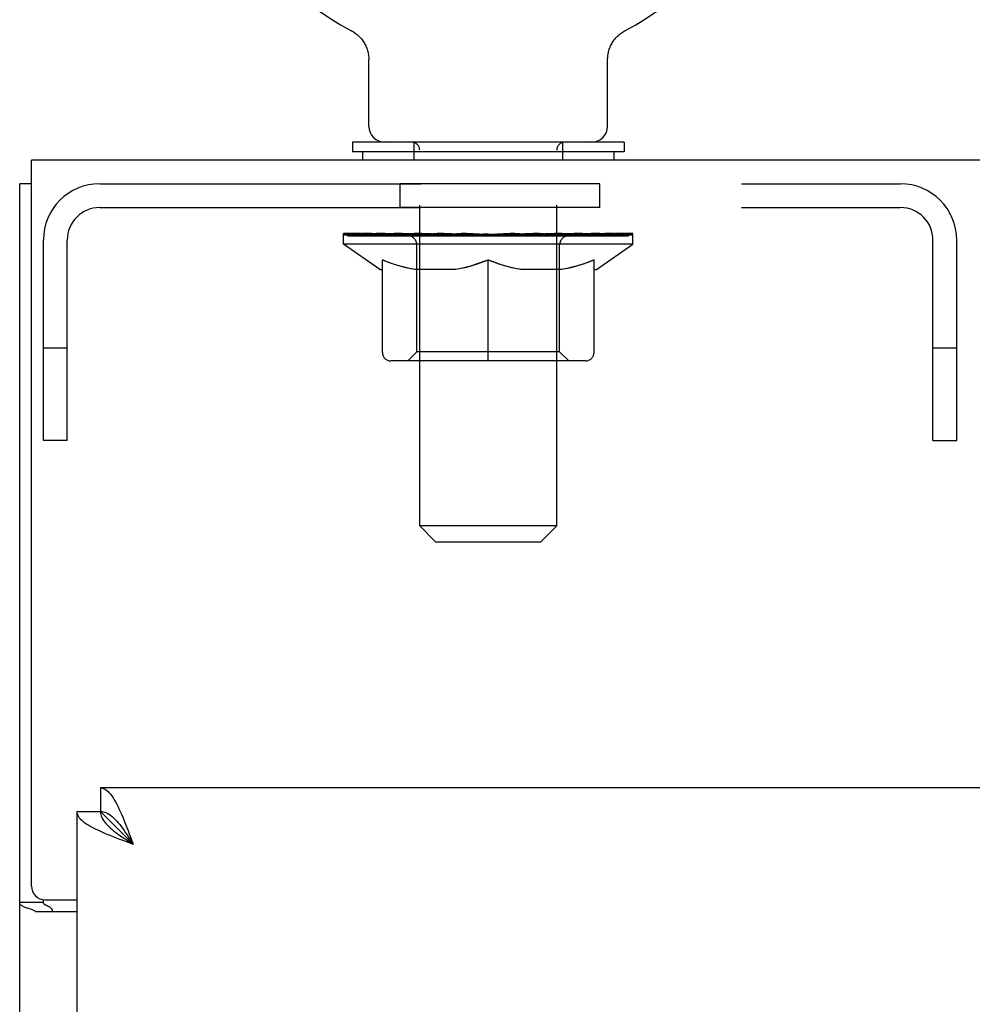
# Model space of a CAD drawing. Header units: inches. Extents: x 0 to 256, y 0 to 165.
# Tile 35 of 88: x 53.05 to 57.23, y 114.26 to 118.57. Entities that reach past the tile are written whole.
import ezdxf

# ---------------------------------------------------------------- set-up
doc = ezdxf.new("R2010")
doc.units = ezdxf.units.IN
doc.header["$LTSCALE"] = 14.05744
doc.header["$MEASUREMENT"] = 0
doc.linetypes.add('HIDDEN', pattern=[0.2, 0.1, -0.1])
doc.layers.get('0').update_dxf_attribs({"linetype": 'CONTINUOUS'})
doc.layers.add('02___PRT_ALL_AXES', color=7, linetype='CONTINUOUS')
doc.layers.add('DEFAULT_2', color=8, linetype='HIDDEN')

msp = doc.modelspace()

# ---------------------------------------------------------------- linework, layer by layer
at = {"color": 7, "linetype": 'Continuous'}
for p, q in [((54.5063, 118.5268), (54.5064, 118.5267)), ((54.5063, 118.5268), (54.5109, 118.5242)), ((54.5076, 118.5261), (54.5095, 118.5251)), ((54.5109, 118.5242), (54.5154, 118.5215)), ((54.5154, 118.5216), (54.5198, 118.5187)), ((55.6924, 118.5187), (55.6968, 118.5216)), ((55.6968, 118.5215), (55.7012, 118.5242)), ((55.6968, 118.5216), (55.6982, 118.5224)), ((55.7012, 118.5242), (55.7058, 118.5268)), ((55.7027, 118.5251), (55.7046, 118.5261)), ((55.7058, 118.5267), (55.7059, 118.5268)), ((54.5197, 118.5188), (54.5241, 118.5157)), ((54.524, 118.5158), (54.5282, 118.5125)), ((54.5281, 118.5126), (54.5323, 118.5092)), ((54.5322, 118.5093), (54.5362, 118.5058)), ((54.5361, 118.5059), (54.54, 118.5022)), ((54.5399, 118.5023), (54.5437, 118.4985)), ((54.5436, 118.4986), (54.5472, 118.4946)), ((54.5471, 118.4947), (54.5506, 118.4906)), ((54.5505, 118.4907), (54.5538, 118.4865)), ((54.5537, 118.4866), (54.5569, 118.4823)), ((54.5568, 118.4824), (54.5598, 118.478)), ((54.5598, 118.4781), (54.5626, 118.4735)), ((55.6496, 118.4735), (55.6524, 118.4781)), ((55.6523, 118.478), (55.6553, 118.4824)), ((55.6553, 118.4823), (55.6584, 118.4866)), ((55.6583, 118.4865), (55.6617, 118.4907)), ((55.6616, 118.4906), (55.6651, 118.4947)), ((55.665, 118.4946), (55.6686, 118.4986)), ((55.6685, 118.4985), (55.6723, 118.5023)), ((55.6722, 118.5022), (55.6761, 118.5059)), ((55.676, 118.5058), (55.68, 118.5093)), ((55.6799, 118.5092), (55.684, 118.5126)), ((55.6839, 118.5125), (55.6882, 118.5158)), ((55.6881, 118.5157), (55.6925, 118.5188)), ((54.5625, 118.4736), (54.5652, 118.469)), ((54.5652, 118.4691), (54.5676, 118.4644)), ((54.5676, 118.4645), (54.5699, 118.4597)), ((54.5699, 118.4597), (54.572, 118.4549)), ((54.572, 118.455), (54.5739, 118.45)), ((54.5739, 118.4501), (54.5757, 118.4451)), ((54.5757, 118.4452), (54.5772, 118.4401)), ((54.5772, 118.4402), (54.5786, 118.4351)), ((54.5786, 118.4351), (54.5798, 118.43)), ((55.6323, 118.43), (55.6335, 118.4351)), ((55.6335, 118.4351), (55.6349, 118.4402)), ((55.6349, 118.4401), (55.6365, 118.4452)), ((55.6365, 118.4451), (55.6382, 118.4501)), ((55.6382, 118.45), (55.6402, 118.455)), ((55.6401, 118.4549), (55.6423, 118.4597)), ((55.6422, 118.4597), (55.6446, 118.4645)), ((55.6445, 118.4644), (55.647, 118.4691)), ((55.647, 118.469), (55.6496, 118.4736)), ((54.5798, 118.43), (54.5808, 118.4249)), ((54.5808, 118.4249), (54.5817, 118.4197)), ((54.5823, 118.4145), (54.5827, 118.4093)), ((54.5831, 118.107), (54.5831, 118.3996)), ((55.6291, 118.4041), (55.6294, 118.4093)), ((55.6291, 118.3996), (55.6291, 118.4041)), ((55.6291, 118.107), (55.6291, 118.3996)), ((55.6299, 118.4145), (55.6305, 118.4197)), ((55.6305, 118.4197), (55.6313, 118.4249)), ((55.6313, 118.4249), (55.6323, 118.43)), ((54.5111, 118.038), (54.5111, 117.996)), ((55.7011, 118.038), (54.5111, 118.038)), ((55.7011, 118.038), (55.7011, 117.996)), ((55.7011, 117.996), (54.5111, 117.996)), ((54.5561, 117.996), (54.5561, 117.96)), ((55.6561, 117.996), (55.6561, 117.96)), ((53.1061, 117.856), (53.0541, 117.856)), ((53.4081, 115.21), (53.4081, 115.106)), ((53.3041, 115.106), (53.4081, 115.106)), ((53.4081, 115.106), (53.5506, 114.9635)), ((53.1581, 114.7083), (53.0541, 114.7083)), ((53.1581, 114.7083), (53.1581, 114.7201))]:
    msp.add_line(p, q, dxfattribs=at)
at = {"color": 3, "linetype": 'Continuous'}
for p, q in [((53.1061, 114.7795), (53.1061, 117.96)), ((113.0021, 117.96), (53.1061, 117.96)), ((53.0541, 46.064), (53.0541, 117.856)), ((82.0126, 115.21), (53.4081, 115.21)), ((53.3041, 115.106), (53.3041, 52.814)), ((53.5396, 114.9932), (53.5506, 114.9635)), ((53.1661, 114.7195), (53.3041, 114.7195)), ((53.3041, 114.6675), (53.1239, 114.6675))]:
    msp.add_line(p, q, dxfattribs=at)
at = {"color": 7, "linetype": 'Continuous'}
for points in [[(54.5817, 118.4197), (54.5823, 118.4145), (54.5827, 118.4093), (54.583, 118.4041), (54.5831, 118.3996)], [(55.6291, 118.4041), (55.6294, 118.4093), (55.6299, 118.4145)], [(53.4081, 115.106), (53.4084, 115.0996), (53.4095, 115.0931), (53.4113, 115.0866), (53.4138, 115.0801), (53.4171, 115.0737), (53.421, 115.0672), (53.4255, 115.0607), (53.4307, 115.0542), (53.4365, 115.0477), (53.4429, 115.0413), (53.4498, 115.0348), (53.4573, 115.0283), (53.4652, 115.0218), (53.4735, 115.0154), (53.4823, 115.0089), (53.4914, 115.0024), (53.5008, 114.9959), (53.5104, 114.9894), (53.5203, 114.983), (53.5303, 114.9765), (53.5404, 114.97), (53.5506, 114.9635)], [(53.4081, 115.106), (53.4146, 115.1057), (53.421, 115.1046), (53.4275, 115.1028), (53.434, 115.1003), (53.4405, 115.0971), (53.4469, 115.0932), (53.4534, 115.0886), (53.4599, 115.0834), (53.4664, 115.0776), (53.4729, 115.0712), (53.4793, 115.0643), (53.4858, 115.0569), (53.4923, 115.0489), (53.4988, 115.0406), (53.5052, 115.0318), (53.5117, 115.0227), (53.5182, 115.0133), (53.5247, 115.0037), (53.5311, 114.9938), (53.5376, 114.9838), (53.5441, 114.9737), (53.5506, 114.9635)], [(53.1739, 114.6931), (53.1715, 114.6943), (53.1692, 114.6955), (53.167, 114.6968), (53.1648, 114.6981), (53.1629, 114.6995), (53.1614, 114.701), (53.1601, 114.7024), (53.1592, 114.7039), (53.1585, 114.7054), (53.1582, 114.7068), (53.1581, 114.7083)], [(53.1985, 114.6675), (53.1984, 114.6696), (53.1982, 114.6715), (53.1978, 114.6733), (53.1972, 114.6751), (53.1964, 114.6767), (53.1954, 114.6783), (53.1943, 114.6799), (53.1928, 114.6814), (53.1911, 114.683), (53.1893, 114.6845), (53.1874, 114.6858), (53.1854, 114.6871), (53.1833, 114.6883), (53.181, 114.6895), (53.1787, 114.6907), (53.1739, 114.6931)]]:
    msp.add_lwpolyline(points, dxfattribs=at)
at = {"color": 3, "linetype": 'Continuous'}
for points in [[(53.4081, 115.21), (53.4136, 115.2096), (53.419, 115.2082), (53.4245, 115.206), (53.43, 115.2029), (53.4355, 115.1989), (53.441, 115.194), (53.4464, 115.1883), (53.4519, 115.1818), (53.4574, 115.1745), (53.4629, 115.1664), (53.4684, 115.1576), (53.4738, 115.148), (53.4793, 115.1378), (53.4848, 115.127), (53.4903, 115.1156)], [(53.4903, 115.1156), (53.4958, 115.1036), (53.5012, 115.0911), (53.5067, 115.0781), (53.5122, 115.0647), (53.5177, 115.0509), (53.5232, 115.0369), (53.5286, 115.0225), (53.5341, 115.008), (53.5396, 114.9932)], [(53.3041, 115.106), (53.3045, 115.1006), (53.3059, 115.0951), (53.3081, 115.0896), (53.3112, 115.0841), (53.3152, 115.0786), (53.3201, 115.0732), (53.3258, 115.0677), (53.3323, 115.0622), (53.3396, 115.0567), (53.3477, 115.0512), (53.3565, 115.0457), (53.3661, 115.0403), (53.3763, 115.0348), (53.3871, 115.0293), (53.3986, 115.0238)], [(53.3986, 115.0238), (53.4106, 115.0183), (53.4231, 115.0129), (53.436, 115.0074), (53.4494, 115.0019), (53.4632, 114.9964), (53.4772, 114.9909), (53.4916, 114.9855), (53.5061, 114.98), (53.5209, 114.9745), (53.5506, 114.9635)], [(53.1239, 114.6675), (53.1219, 114.6691), (53.1194, 114.6706), (53.1166, 114.6722), (53.1133, 114.6737), (53.1098, 114.6752), (53.1059, 114.6767), (53.1019, 114.6781), (53.0977, 114.6795), (53.0936, 114.6809), (53.0896, 114.6822), (53.0856, 114.6835), (53.0818, 114.6849), (53.0781, 114.6862), (53.0747, 114.6876), (53.0717, 114.689), (53.0688, 114.6904), (53.0659, 114.692), (53.0632, 114.6937), (53.061, 114.6953), (53.0591, 114.697), (53.0576, 114.6988), (53.0563, 114.7005), (53.0554, 114.7023), (53.0547, 114.7042), (53.0542, 114.7062), (53.0541, 114.7083)]]:
    msp.add_lwpolyline(points, dxfattribs=at)
at = {"color": 7, "linetype": 'Continuous'}
for centre, radius, start, end in [((55.1061, 119.666), 1.2875, 297.7005, 242.2995), ((54.6521, 118.107), 0.069, 180, 270), ((55.5601, 118.107), 0.069, 270, 360)]:
    msp.add_arc(centre, radius, start, end, dxfattribs=at)
at = {"color": 3, "linetype": 'Continuous'}
msp.add_arc((53.1661, 114.7795), 0.06, 180, 270, dxfattribs=at)
at = {"layer": '02___PRT_ALL_AXES', "color": 8, "linetype": 'HIDDEN'}
for p, q in [((54.7206, 117.752), (54.7206, 117.856)), ((55.5956, 117.856), (54.7206, 117.856)), ((55.5956, 117.752), (55.5956, 117.856)), ((55.5956, 117.752), (54.7206, 117.752))]:
    msp.add_line(p, q, dxfattribs=at)
at = {"layer": 'DEFAULT_2', "color": 8, "linetype": 'HIDDEN'}
for p, q in [((54.514, 118.5224), (54.5154, 118.5216)), ((54.7811, 118.038), (54.7811, 117.96)), ((54.8061, 116.357), (54.8061, 118.0035)), ((55.4061, 116.357), (55.4061, 118.0035)), ((55.4311, 118.038), (55.4311, 117.96)), ((53.4046, 117.856), (56.9116, 117.856)), ((53.4046, 117.752), (56.9116, 117.752)), ((54.4728, 117.5913), (54.4728, 117.638)), ((54.4824, 117.6314), (54.4824, 117.638)), ((54.4911, 117.6281), (54.4911, 117.6314)), ((54.4911, 117.6281), (55.7211, 117.6281)), ((54.5, 117.6281), (54.5, 117.6314)), ((54.5009, 117.6281), (54.5009, 117.6314)), ((54.511, 117.6314), (54.511, 117.638)), ((54.5273, 117.6281), (54.5273, 117.6314)), ((54.5291, 117.6281), (54.5291, 117.6314)), ((54.5577, 117.6314), (54.5577, 117.638)), ((54.5721, 117.6281), (54.5721, 117.6314)), ((54.5748, 117.6281), (54.5748, 117.6314)), ((54.7792, 117.6311), (54.5778, 117.6311)), ((54.621, 117.6314), (54.621, 117.638)), ((54.6223, 117.6281), (54.6223, 117.6311)), ((54.6231, 117.6281), (54.6231, 117.6311)), ((54.6261, 117.6281), (54.6261, 117.6311)), ((54.6332, 117.6281), (54.6332, 117.6314)), ((54.6333, 117.6281), (54.6333, 117.6311)), ((54.6367, 117.6281), (54.6367, 117.6314)), ((54.64, 117.6281), (54.64, 117.6321)), ((54.6444, 117.6281), (54.6444, 117.6311)), ((54.6586, 117.6281), (54.6586, 117.6311)), ((54.6767, 117.6281), (54.6767, 117.6311)), ((54.6772, 117.6281), (54.6772, 117.6338)), ((54.6975, 117.6281), (54.6975, 117.6311)), ((54.6976, 117.6281), (54.6976, 117.6311)), ((54.699, 117.6314), (54.699, 117.638)), ((54.7087, 117.6281), (54.7087, 117.6314)), ((54.7128, 117.6281), (54.7128, 117.6314)), ((54.7221, 117.6281), (54.7221, 117.6311)), ((54.7334, 117.6281), (54.7334, 117.6353)), ((54.7489, 117.6281), (54.7489, 117.6311)), ((54.7519, 117.6281), (54.7519, 117.6311)), ((54.7792, 117.6281), (54.7792, 117.6311)), ((54.8461, 117.6311), (54.7842, 117.6311)), ((54.7894, 117.6314), (54.7894, 117.638)), ((54.7962, 117.6281), (54.7962, 117.6314)), ((54.8009, 117.6281), (54.8009, 117.6314)), ((54.8069, 117.6281), (54.8069, 117.6365)), ((54.8111, 117.6281), (54.8111, 117.6311)), ((54.822, 117.6281), (54.822, 117.6311)), ((54.8462, 117.6281), (54.8462, 117.6311)), ((54.921, 117.6311), (54.8619, 117.6311)), ((54.8822, 117.6281), (54.8822, 117.6311)), ((54.8895, 117.6314), (54.8895, 117.638)), ((54.8932, 117.6281), (54.8932, 117.6314)), ((54.8956, 117.6281), (54.8956, 117.6373)), ((54.8983, 117.6281), (54.8983, 117.6314)), ((54.9057, 117.6281), (54.9057, 117.6315)), ((54.9211, 117.6281), (54.9211, 117.6311)), ((55.0015, 117.6311), (54.9471, 117.6311)), ((54.9602, 117.6281), (54.9602, 117.6311)), ((54.9916, 117.6311), (55.1061, 117.638)), ((54.9961, 117.6314), (54.9961, 117.638)), ((54.9967, 117.6379), (54.9961, 117.638)), ((54.9966, 117.6281), (54.9966, 117.6314)), ((54.9967, 117.6314), (54.9967, 117.6379)), ((55.0005, 117.6281), (55.0005, 117.6316)), ((55.0016, 117.6281), (55.0016, 117.6311)), ((55.0019, 117.6281), (55.0019, 117.6314)), ((55.0852, 117.6311), (55.037, 117.6311)), ((55.0426, 117.6281), (55.0426, 117.6311)), ((55.0853, 117.6281), (55.0853, 117.6311)), ((55.1035, 117.6315), (55.1034, 117.6314)), ((55.1034, 117.6281), (55.1034, 117.6314)), ((55.1035, 117.6281), (55.1035, 117.6315)), ((55.1061, 117.6314), (55.1061, 117.638)), ((55.1086, 117.6281), (55.1086, 117.6315)), ((55.1086, 117.6315), (55.1088, 117.6314)), ((55.1088, 117.6281), (55.1088, 117.6314)), ((55.1106, 117.6311), (55.1751, 117.6311)), ((55.1269, 117.6281), (55.1269, 117.6311)), ((55.143, 117.6311), (55.143, 117.6358)), ((55.143, 117.6358), (55.2205, 117.6311)), ((55.1642, 117.6311), (55.1642, 117.6345)), ((55.1696, 117.6281), (55.1696, 117.6311)), ((55.2102, 117.6281), (55.2102, 117.6314)), ((55.2106, 117.6281), (55.2106, 117.6311)), ((55.2106, 117.6311), (55.2651, 117.6311)), ((55.2116, 117.6281), (55.2116, 117.6316)), ((55.2155, 117.6379), (55.216, 117.638)), ((55.2155, 117.6314), (55.2155, 117.6379)), ((55.2155, 117.6281), (55.2155, 117.6314)), ((55.216, 117.6314), (55.216, 117.638)), ((55.252, 117.6281), (55.252, 117.6311)), ((55.2911, 117.6281), (55.2911, 117.6311)), ((55.2911, 117.6311), (55.3502, 117.6311)), ((55.3064, 117.6281), (55.3064, 117.6315)), ((55.3139, 117.6281), (55.3139, 117.6314)), ((55.3166, 117.6281), (55.3166, 117.6373)), ((55.319, 117.6281), (55.319, 117.6314)), ((55.3227, 117.6314), (55.3227, 117.638)), ((55.3299, 117.6281), (55.3299, 117.6311)), ((55.366, 117.6281), (55.366, 117.6311)), ((55.366, 117.6311), (55.428, 117.6311)), ((55.3901, 117.6281), (55.3901, 117.6311)), ((55.4011, 117.6281), (55.4011, 117.6311)), ((55.4052, 117.6281), (55.4052, 117.6365)), ((55.4112, 117.6281), (55.4112, 117.6314)), ((55.4159, 117.6281), (55.4159, 117.6314)), ((55.4227, 117.6314), (55.4227, 117.638)), ((55.433, 117.6281), (55.433, 117.6311)), ((55.433, 117.6311), (55.6343, 117.6311)), ((55.4602, 117.6281), (55.4602, 117.6311)), ((55.4633, 117.6281), (55.4633, 117.6311)), ((55.4788, 117.6281), (55.4788, 117.6353)), ((55.49, 117.6281), (55.49, 117.6311)), ((55.4993, 117.6281), (55.4993, 117.6314)), ((55.5035, 117.6281), (55.5035, 117.6314)), ((55.5131, 117.6314), (55.5131, 117.638)), ((55.5146, 117.6281), (55.5146, 117.6311)), ((55.5146, 117.6281), (55.5146, 117.6311)), ((55.535, 117.6281), (55.535, 117.6338)), ((55.5354, 117.6281), (55.5354, 117.6311)), ((55.5535, 117.6281), (55.5535, 117.6311)), ((55.5678, 117.6281), (55.5678, 117.6311)), ((55.5721, 117.6281), (55.5721, 117.6321)), ((55.5754, 117.6281), (55.5754, 117.6314)), ((55.5789, 117.6281), (55.5789, 117.6314)), ((55.5789, 117.6281), (55.5789, 117.6311)), ((55.5861, 117.6281), (55.5861, 117.6311)), ((55.5891, 117.6281), (55.5891, 117.6311)), ((55.5898, 117.6281), (55.5898, 117.6311)), ((55.5912, 117.6314), (55.5912, 117.638)), ((55.6373, 117.6281), (55.6373, 117.6314)), ((55.64, 117.6281), (55.64, 117.6314)), ((55.6545, 117.6314), (55.6545, 117.638)), ((55.683, 117.6281), (55.683, 117.6314)), ((55.6849, 117.6281), (55.6849, 117.6314)), ((55.7011, 117.6314), (55.7011, 117.638)), ((55.7112, 117.6281), (55.7112, 117.6314)), ((55.7122, 117.6281), (55.7122, 117.6314)), ((55.7211, 117.6281), (55.7211, 117.6314)), ((55.7297, 117.6314), (55.7297, 117.638)), ((55.7393, 117.5913), (55.7393, 117.638)), ((53.1581, 116.731), (53.1581, 117.6095)), ((53.2621, 116.731), (53.2621, 117.6095)), ((54.6321, 117.4798), (54.4728, 117.5913)), ((55.7393, 117.5913), (54.4728, 117.5913)), ((54.7933, 117.1195), (54.7933, 117.5883)), ((55.4188, 117.1195), (55.4188, 117.5883)), ((55.58, 117.4798), (55.7393, 117.5913)), ((57.0541, 116.731), (57.0541, 117.6095)), ((57.1581, 116.731), (57.1581, 117.6095)), ((54.6426, 117.1168), (54.6426, 117.5231)), ((55.1061, 117.0797), (55.1061, 117.5235)), ((55.5696, 117.1168), (55.5696, 117.5231)), ((54.6321, 117.4798), (54.6426, 117.4798)), ((54.9648, 117.4798), (54.7849, 117.4798)), ((55.4272, 117.4798), (55.2474, 117.4798)), ((55.5696, 117.4798), (55.58, 117.4798)), ((53.2621, 117.136), (53.1581, 117.136)), ((54.7933, 117.1195), (54.7535, 117.0797)), ((55.4188, 117.1195), (54.7933, 117.1195)), ((55.4188, 117.1195), (55.4587, 117.0797)), ((57.1581, 117.136), (57.0541, 117.136)), ((55.5325, 117.0797), (54.6797, 117.0797)), ((53.2621, 116.731), (53.1581, 116.731)), ((57.0541, 116.731), (57.1581, 116.731)), ((54.8751, 116.288), (54.8061, 116.357)), ((55.4061, 116.357), (54.8061, 116.357)), ((55.3371, 116.288), (55.4061, 116.357)), ((54.8751, 116.288), (55.3371, 116.288))]:
    msp.add_line(p, q, dxfattribs=at)
for points in [[(54.6426, 117.5231), (54.6684, 117.5131), (54.6938, 117.5043), (54.7187, 117.4965), (54.7434, 117.4898), (54.768, 117.4843), (54.7925, 117.4798)], [(54.7849, 117.4798), (54.7615, 117.4844), (54.738, 117.4901), (54.7145, 117.4967), (54.6908, 117.5042), (54.6668, 117.5128), (54.6426, 117.5222)], [(54.9551, 117.4798), (54.9799, 117.4843), (55.0049, 117.49), (55.0298, 117.4968), (55.0549, 117.5046), (55.0803, 117.5135), (55.1061, 117.5235)], [(55.1061, 117.5218), (55.0818, 117.5124), (55.0578, 117.5039), (55.0343, 117.4964), (55.011, 117.4899), (54.9878, 117.4844), (54.9648, 117.4798)], [(55.1061, 117.5235), (55.1321, 117.5134), (55.1577, 117.5045), (55.1828, 117.4966), (55.2077, 117.4899), (55.2324, 117.4843), (55.2571, 117.4798)], [(55.2474, 117.4798), (55.2241, 117.4844), (55.2008, 117.49), (55.1775, 117.4965), (55.154, 117.504), (55.1301, 117.5124), (55.1061, 117.5218)], [(55.4197, 117.4798), (55.4443, 117.4843), (55.4691, 117.4899), (55.4938, 117.4966), (55.5188, 117.5044), (55.544, 117.5132), (55.5696, 117.5231)], [(55.5696, 117.5222), (55.5451, 117.5127), (55.521, 117.5041), (55.4972, 117.4966), (55.4738, 117.49), (55.4504, 117.4844), (55.4272, 117.4798)]]:
    msp.add_lwpolyline(points, dxfattribs=at)
for centre, radius, start, end in [((54.7716, 118.0035), 0.0345, 0, 90), ((55.4406, 118.0035), 0.0345, 90, 180), ((53.4046, 117.6095), 0.2465, 90, 180), ((56.9116, 117.6095), 0.2465, 0, 90), ((53.4046, 117.6095), 0.1425, 90, 180), ((56.9116, 117.6095), 0.1425, 0, 90), ((54.7535, 117.5883), 0.0398, 0, 90), ((55.4587, 117.5883), 0.0398, 90, 180), ((54.6797, 117.1168), 0.0371, 180, 270), ((55.5325, 117.1168), 0.0371, 270, 360)]:
    msp.add_arc(centre, radius, start, end, dxfattribs=at)
for centre, major_axis, ratio, start_param, end_param in [((55.1061, 117.638), (0.6333, 0.0067), 0.05963, 2.96643, 3.140963), ((54.453, 117.6261), (0.1981, 0), 0.060556, 0.430652, 1.470503), ((55.1061, 117.638), (0.6333, 0), 0.060556, -3.141593, -2.96706), ((54.453, 117.6194), (0.1981, 0.0021), 0.05963, 1.376596, 1.469874), ((55.1061, 117.638), (0.6333, 0.0132), 0.05688, 2.791345, 2.965878), ((54.4287, 117.6261), (0.1981, 0.0021), 0.05963, 0.25549, 1.295341), ((54.4971, 117.6261), (0.1981, -0.0021), 0.05963, 0.605815, 1.645666), ((55.1061, 117.638), (0.6333, -0.0067), 0.05963, -2.96643, -2.791898), ((54.4971, 117.6194), (0.1981, 0), 0.060556, 1.551758, 1.645036), ((54.4287, 117.6194), (0.1981, 0.0041), 0.05688, 1.20151, 1.294789), ((54.4983, 117.6217), (0.1643, 0.0017), 0.05963, 1.065228, 1.614276), ((54.4786, 117.6217), (0.1643, 0.0034), 0.05688, 0.890143, 1.43919), ((54.5365, 117.6217), (0.1643, 0), 0.060556, 1.240391, 1.789438), ((55.1061, 117.638), (0.6333, 0.0192), 0.052395, 2.616403, 2.790936), ((54.4249, 117.6261), (0.1981, 0.0041), 0.05688, 0.080405, 1.120256), ((54.5598, 117.6261), (0.1981, -0.0041), 0.05688, 0.7809, 1.820751), ((55.1061, 117.638), (0.6333, -0.0132), 0.05688, -2.791345, -2.616812), ((54.5598, 117.6194), (0.1981, -0.0021), 0.05963, 1.72692, 1.820198), ((54.4249, 117.6194), (0.1981, 0.006), 0.052395, 1.026568, 1.119847), ((54.4779, 117.6217), (0.1643, 0.005), 0.052395, 0.715201, 1.264248), ((54.592, 117.6217), (0.1643, -0.0017), 0.05963, 1.415553, 1.9646), ((55.1061, 117.638), (0.6333, 0.0247), 0.046319, 2.441654, 2.616187), ((54.639, 117.6261), (0.1981, -0.006), 0.052395, 0.955842, 1.995693), ((54.4419, 117.6261), (0.1981, 0.006), 0.052395, -0.094537, 0.945314), ((55.1061, 117.638), (0.6333, -0.0192), 0.052395, -2.616403, -2.44187), ((54.639, 117.6194), (0.1981, -0.0041), 0.05688, 1.902006, 1.995284), ((54.4419, 117.6194), (0.1981, 0.0077), 0.046319, 0.851819, 0.945098), ((54.4963, 117.6217), (0.1643, 0.0064), 0.046319, 0.540452, 1.089499), ((54.6632, 117.6217), (0.1643, -0.0034), 0.05688, 1.590638, 2.139686), ((55.1061, 117.638), (0.6333, 0.0294), 0.038841, 2.267123, 2.441656), ((54.7325, 117.6261), (0.1981, -0.0077), 0.046319, 1.130591, 2.170442), ((54.479, 117.6261), (0.1981, 0.0077), 0.046319, -0.269286, 0.770565), ((55.1061, 117.638), (0.6333, -0.0247), 0.046319, -2.441654, -2.267121), ((54.7325, 117.6194), (0.1981, -0.006), 0.052395, 2.076947, 2.170226), ((54.479, 117.6194), (0.1981, 0.0092), 0.038841, 0.677289, 0.770567), ((54.5333, 117.6217), (0.1643, 0.0076), 0.038841, 0.365921, 0.914969), ((54.7478, 117.6217), (0.1643, -0.005), 0.052395, 1.76558, 2.314627), ((55.1061, 117.638), (0.6333, 0.0332), 0.030195, 2.09281, 2.267343), ((54.8373, 117.6261), (0.1981, -0.0092), 0.038841, 1.305122, 2.344973), ((54.5352, 117.6261), (0.1981, 0.0092), 0.038841, -0.443817, 0.596034), ((55.1061, 117.638), (0.6333, -0.0294), 0.038841, -2.267123, -2.092591), ((54.8373, 117.6194), (0.1981, -0.0077), 0.046319, 2.251696, 2.344975), ((54.5352, 117.6194), (0.1981, 0.0104), 0.030195, 0.502975, 0.596254), ((54.5876, 117.6217), (0.1643, 0.0086), 0.030195, 0.191608, 0.740655), ((54.8432, 117.6217), (0.1643, -0.0064), 0.046319, 1.940329, 2.489376), ((54.6088, 117.6261), (0.1981, 0.0104), 0.030195, -0.61813, 0.421721), ((55.1061, 117.638), (0.6333, 0.0361), 0.020645, 1.918687, 2.09322), ((54.9503, 117.6261), (0.1981, -0.0104), 0.030195, 1.479435, 2.519286), ((55.1061, 117.638), (0.6333, -0.0332), 0.030195, -2.09281, -1.918277), ((54.9503, 117.6194), (0.1981, -0.0092), 0.038841, 2.426227, 2.519505), ((54.6088, 117.6194), (0.1981, 0.0113), 0.020645, 0.328852, 0.422131), ((54.6577, 117.6217), (0.1643, 0.0094), 0.020645, 0.017485, 0.566532), ((54.9467, 117.6217), (0.1643, -0.0076), 0.038841, 2.11486, 2.663907), ((54.6974, 117.6261), (0.1981, 0.0113), 0.020645, -0.792253, 0.247598), ((55.1061, 117.638), (0.6333, 0.0378), 0.010478, 1.744704, 1.919237), ((55.068, 117.6261), (0.1981, -0.0113), 0.020645, 1.653558, 2.693409), ((55.1061, 117.638), (0.6333, -0.0361), 0.020645, -1.918687, -1.744154), ((55.068, 117.6194), (0.1981, -0.0104), 0.030195, 2.60054, 2.693819), ((54.6974, 117.6194), (0.1981, 0.0118), 0.010478, 0.154869, 0.248148), ((54.7414, 117.6217), (0.1643, 0.0098), 0.010478, 6.126688, 6.675735), ((55.055, 117.6217), (0.1643, -0.0086), 0.030195, 2.289173, 2.83822), ((54.7985, 117.6261), (0.1981, 0.0118), 0.010478, -0.966236, -0.000846), ((55.1868, 117.6261), (0.1981, -0.0118), 0.010478, 1.827541, 2.867392), ((55.1061, 117.638), (0.6333, -0.0378), 0.010478, -1.744704, -1.563007), ((55.1868, 117.6194), (0.1981, -0.0113), 0.020645, 2.774664, 2.867942), ((55.1648, 117.6217), (0.1643, -0.0094), 0.020645, 2.463296, 3.012344), ((55.0253, 117.6261), (0.1981, 0.0118), 0.010478, 0.274201, 1.314052), ((54.9392, 117.6217), (0.1643, 0.0098), 0.010478, -0.000483, 0.504314), ((54.9089, 117.6194), (0.1981, 0.0118), 0.010478, 0.099668, 0.192946), ((55.1061, 117.638), (0.6333, 0.0378), 0.010478, -1.571421, -1.396888), ((55.2729, 117.6217), (0.1643, -0.0098), 0.010478, 2.637279, 3.14189), ((55.3032, 117.6194), (0.1981, -0.0118), 0.010478, 2.74231, 2.948646), ((55.1442, 117.6261), (0.1981, 0.0113), 0.020645, 0.448184, 1.488034), ((55.0473, 117.6217), (0.1643, 0.0094), 0.020645, 0.129249, 0.678296), ((55.0253, 117.6194), (0.1981, 0.0113), 0.020645, 0.273651, 0.366929), ((55.4136, 117.6261), (0.1981, -0.0118), 0.010478, -3.140747, -2.175357), ((55.1061, 117.638), (0.6333, 0.0361), 0.020645, -1.397439, -1.222906), ((55.1061, 117.638), (0.6333, -0.0378), 0.010478, 1.222355, 1.396888), ((55.2619, 117.6261), (0.1981, 0.0104), 0.030195, 0.622307, 1.662158), ((55.1572, 117.6217), (0.1643, 0.0086), 0.030195, 0.303372, 0.852419), ((55.4707, 117.6217), (0.1643, -0.0098), 0.010478, 2.749043, 3.29809), ((55.5147, 117.6261), (0.1981, -0.0113), 0.020645, 2.893995, 3.933846), ((55.1442, 117.6194), (0.1981, 0.0104), 0.030195, 0.447774, 0.541052), ((55.5147, 117.6194), (0.1981, -0.0118), 0.010478, 2.893445, 2.986723), ((55.3749, 117.6261), (0.1981, 0.0092), 0.038841, 0.79662, 1.836471), ((55.1061, 117.638), (0.6333, 0.0332), 0.030195, -1.223315, -1.048783), ((55.1061, 117.638), (0.6333, -0.0361), 0.020645, 1.048373, 1.222906), ((55.2655, 117.6217), (0.1643, 0.0076), 0.038841, 0.477686, 1.026733), ((55.5544, 117.6217), (0.1643, -0.0094), 0.020645, 2.57506, 3.124108), ((55.6034, 117.6261), (0.1981, -0.0104), 0.030195, 2.719872, 3.759723), ((55.4797, 117.6261), (0.1981, 0.0077), 0.046319, 0.971151, 2.011002), ((55.2619, 117.6194), (0.1981, 0.0092), 0.038841, 0.622087, 0.715366), ((55.6034, 117.6194), (0.1981, -0.0113), 0.020645, 2.719462, 2.812741), ((55.1061, 117.638), (0.6333, 0.0294), 0.038841, -1.049002, -0.874469), ((55.1061, 117.638), (0.6333, -0.0332), 0.030195, 0.87425, 1.048783), ((55.3689, 117.6217), (0.1643, 0.0064), 0.046319, 0.652216, 1.201263), ((55.5731, 117.6261), (0.1981, 0.006), 0.052395, 1.1459, 2.185751), ((55.6245, 117.6217), (0.1643, -0.0086), 0.030195, 2.400937, 2.949985), ((55.6769, 117.6261), (0.1981, -0.0092), 0.038841, 2.545558, 3.585409), ((55.4644, 117.6217), (0.1643, 0.005), 0.052395, 0.826965, 1.376012), ((55.3749, 117.6194), (0.1981, 0.0077), 0.046319, 0.796618, 0.889896), ((55.6769, 117.6194), (0.1981, -0.0104), 0.030195, 2.545339, 2.638617), ((55.6524, 117.6261), (0.1981, 0.0041), 0.05688, 1.320842, 2.360692), ((55.1061, 117.638), (0.6333, 0.0247), 0.046319, -0.874471, -0.699939), ((55.1061, 117.638), (0.6333, -0.0294), 0.038841, 0.699936, 0.874469), ((55.7331, 117.6261), (0.1981, -0.0077), 0.046319, 2.371028, 3.410879), ((55.6789, 117.6217), (0.1643, -0.0076), 0.038841, 2.226624, 2.775671), ((55.549, 117.6217), (0.1643, 0.0034), 0.05688, 1.001907, 1.550954), ((55.715, 117.6261), (0.1981, 0.0021), 0.05963, 1.495927, 2.535778), ((55.7703, 117.6261), (0.1981, -0.006), 0.052395, 2.196279, 3.23613), ((55.7158, 117.6217), (0.1643, -0.0064), 0.046319, 2.052093, 2.601141), ((55.4797, 117.6194), (0.1981, 0.006), 0.052395, 0.971367, 1.064645), ((55.7331, 117.6194), (0.1981, -0.0092), 0.038841, 2.371026, 2.464304), ((55.7592, 117.6261), (0.1981, 0), 0.060556, 1.671089, 2.71094), ((55.7872, 117.6261), (0.1981, -0.0041), 0.05688, 2.021337, 3.061188), ((55.1061, 117.638), (0.6333, 0.0192), 0.052395, -0.699723, -0.52519), ((55.1061, 117.638), (0.6333, -0.0247), 0.046319, 0.525406, 0.699939), ((55.7835, 117.6261), (0.1981, -0.0021), 0.05963, 1.846251, 2.886102), ((55.6201, 117.6217), (0.1643, 0.0017), 0.05963, 1.176993, 1.72604), ((55.7342, 117.6217), (0.1643, -0.005), 0.052395, 1.877344, 2.426392), ((55.6756, 117.6217), (0.1643, 0), 0.060556, 1.352155, 1.901202), ((55.7336, 117.6217), (0.1643, -0.0034), 0.05688, 1.702402, 2.25145), ((55.7138, 117.6217), (0.1643, -0.0017), 0.05963, 1.527317, 2.076364), ((55.5731, 117.6194), (0.1981, 0.0041), 0.05688, 1.146309, 1.239587), ((55.7703, 117.6194), (0.1981, -0.0077), 0.046319, 2.196495, 2.289773), ((55.1061, 117.638), (0.6333, 0.0132), 0.05688, -0.524781, -0.350248), ((55.1061, 117.638), (0.6333, -0.0192), 0.052395, 0.350657, 0.52519), ((55.6524, 117.6194), (0.1981, 0.0021), 0.05963, 1.321394, 1.414673), ((55.7872, 117.6194), (0.1981, -0.006), 0.052395, 2.021746, 2.115024), ((55.1061, 117.638), (0.6333, 0.0067), 0.05963, -0.349695, -0.175162), ((55.1061, 117.638), (0.6333, -0.0132), 0.05688, 0.175715, 0.350248), ((55.715, 117.6194), (0.1981, 0), 0.060556, 1.496556, 1.589835), ((55.7835, 117.6194), (0.1981, -0.0041), 0.05688, 1.846804, 1.940083), ((55.7592, 117.6194), (0.1981, -0.0021), 0.05963, 1.671719, 1.764997), ((55.1061, 117.638), (0.6333, 0), 0.060556, -0.174533, 0), ((55.1061, 117.638), (0.6333, -0.0067), 0.05963, 0.000629, 0.175162)]:
    msp.add_ellipse(centre, major_axis=major_axis, ratio=ratio, start_param=start_param, end_param=end_param, dxfattribs=at)

doc.saveas('drawing.dxf')
